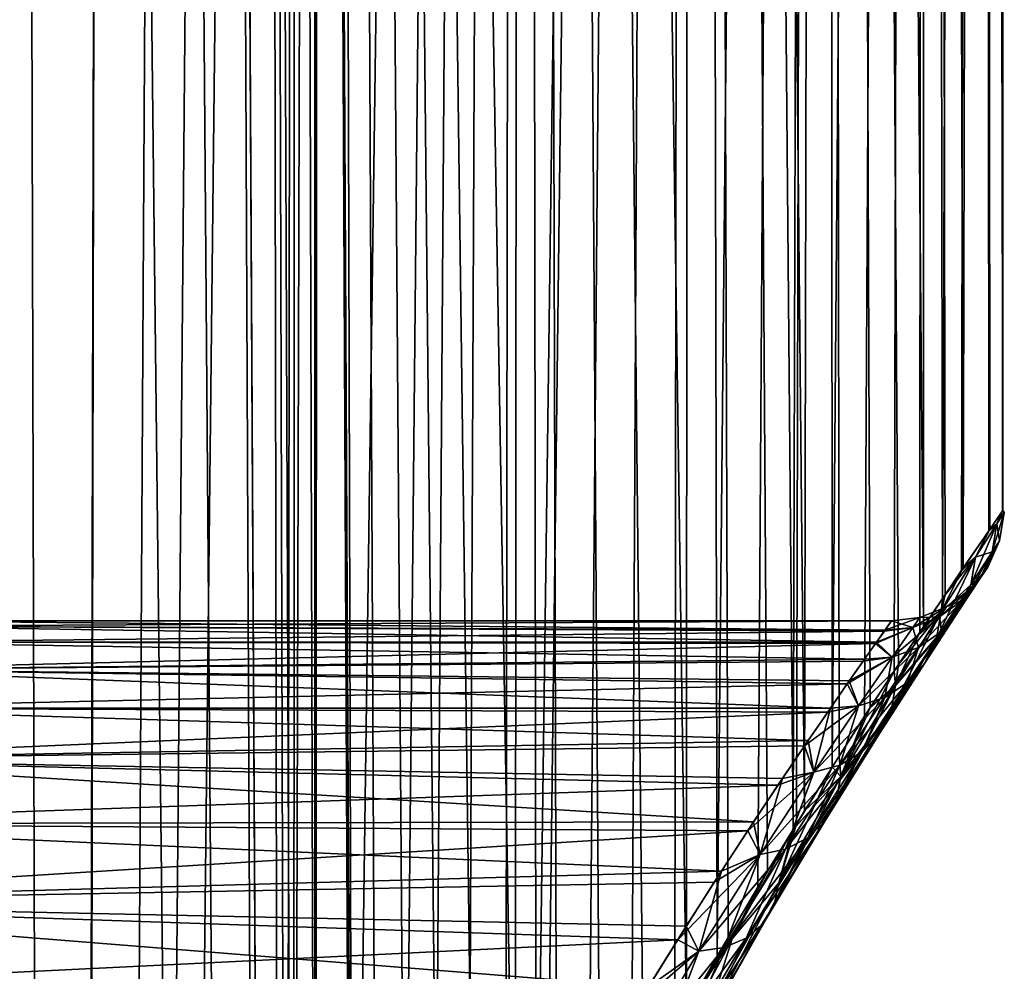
# Model space of a CAD drawing. Header units: millimetres. Extents: x -24 to 30, y -64 to 68.
# Tile 67 of 149: x 19.88 to 22.5, y -19.43 to -16.9. Entities that reach past the tile are written whole.
import ezdxf

# ---------------------------------------------------------------- set-up
doc = ezdxf.new("R2010")
doc.units = ezdxf.units.MM
doc.header["$LTSCALE"] = 52.148148
for name, color, linetype in [('72', 7, 'CONTINUOUS'), ('73', 7, 'CONTINUOUS'), ('81', 7, 'CONTINUOUS')]:
    doc.layers.add(name, color=color, linetype=linetype)

msp = doc.modelspace()

# ---------------------------------------------------------------- linework, layer by layer
at = {"layer": '72', "color": 253, "linetype": 'Continuous', "true_color": 0xaab4c3}
for points in [[(21.2132, 11, -4.2007), (20.7625, -21.6572, -4.8004), (20.678, -3, -4.9), (21.2132, 11, -4.2007)], [(21.094, -20.6707, 4.3718), (21.1991, -20.4278, 4.2215), (20.678, 11, 4.9), (21.094, -20.6707, 4.3718)], [(20.678, 11, 4.9), (21.1991, -20.4278, 4.2215), (21.2182, 11, 4.1933), (20.678, 11, 4.9)], [(20.9972, -20.9151, 4.5037), (21.094, -20.6707, 4.3718), (20.678, 11, 4.9), (20.9972, -20.9151, 4.5037)], [(20.91, -21.1588, 4.6175), (20.9972, -20.9151, 4.5037), (20.678, 11, 4.9), (20.91, -21.1588, 4.6175)], [(20.8332, -21.4003, 4.7142), (20.91, -21.1588, 4.6175), (20.678, 11, 4.9), (20.8332, -21.4003, 4.7142)], [(20.7673, -21.6384, 4.7946), (20.8332, -21.4003, 4.7142), (20.678, 11, 4.9), (20.7673, -21.6384, 4.7946)], [(20.678, -3, 4.9), (20.7673, -21.6384, 4.7946), (20.678, 11, 4.9), (20.678, -3, 4.9)], [(20.8986, -21.1929, -4.6321), (20.7625, -21.6572, -4.8004), (21.2132, 11, -4.2007), (20.8986, -21.1929, -4.6321)], [(20.9814, -20.9574, -4.5246), (20.8986, -21.1929, -4.6321), (21.2132, 11, -4.2007), (20.9814, -20.9574, -4.5246)], [(21.0735, -20.7208, -4.4003), (20.9814, -20.9574, -4.5246), (21.2132, 11, -4.2007), (21.0735, -20.7208, -4.4003)], [(21.1738, -20.4846, -4.2585), (21.0735, -20.7208, -4.4003), (21.2132, 11, -4.2007), (21.1738, -20.4846, -4.2585)], [(21.2548, -20.3064, -4.1385), (21.1738, -20.4846, -4.2585), (21.2132, 11, -4.2007), (21.2548, -20.3064, -4.1385)], [(21.1991, -20.4278, 4.2215), (21.2547, -20.3067, 4.1387), (21.2182, 11, 4.1933), (21.1991, -20.4278, 4.2215)], [(21.6672, 11, -3.4348), (21.2548, -20.3064, -4.1385), (21.2132, 11, -4.2007), (21.6672, 11, -3.4348)], [(21.5404, -19.7407, 3.6706), (21.6544, -19.5345, 3.4596), (21.2182, 11, 4.1933), (21.5404, -19.7407, 3.6706)], [(21.2182, 11, 4.1933), (21.6544, -19.5345, 3.4596), (21.6713, 11, 3.4269), (21.2182, 11, 4.1933)], [(21.4249, -19.9597, 3.8691), (21.5404, -19.7407, 3.6706), (21.2182, 11, 4.1933), (21.4249, -19.9597, 3.8691)], [(21.3103, -20.1897, 4.0534), (21.4249, -19.9597, 3.8691), (21.2182, 11, 4.1933), (21.3103, -20.1897, 4.0534)], [(21.2547, -20.3067, 4.1387), (21.3103, -20.1897, 4.0534), (21.2182, 11, 4.1933), (21.2547, -20.3067, 4.1387)], [(21.2811, -20.2506, -4.0985), (21.2548, -20.3064, -4.1385), (21.6672, 11, -3.4348), (21.2811, -20.2506, -4.0985)], [(21.3935, -20.0214, -3.9209), (21.2811, -20.2506, -4.0985), (21.6672, 11, -3.4348), (21.3935, -20.0214, -3.9209)], [(21.5084, -19.8002, -3.727), (21.3935, -20.0214, -3.9209), (21.6672, 11, -3.4348), (21.5084, -19.8002, -3.727)], [(21.6234, -19.5896, -3.5185), (21.5084, -19.8002, -3.727), (21.6672, 11, -3.4348), (21.6234, -19.5896, -3.5185)], [(21.7363, -19.3917, -3.2974), (21.6234, -19.5896, -3.5185), (21.6672, 11, -3.4348), (21.7363, -19.3917, -3.2974)], [(21.6544, -19.5345, 3.4596), (21.765, -19.3425, 3.238), (21.6713, 11, 3.4269), (21.6544, -19.5345, 3.4596)], [(22.0273, 11, -2.6206), (21.7363, -19.3917, -3.2974), (21.6672, 11, -3.4348), (22.0273, 11, -2.6206)], [(21.9383, -19.0546, 2.8478), (21.9689, -19.0052, 2.772), (21.6713, 11, 3.4269), (21.9383, -19.0546, 2.8478)], [(21.6713, 11, 3.4269), (21.9689, -19.0052, 2.772), (22.0304, 11, 2.6122), (21.6713, 11, 3.4269)], [(21.8702, -19.166, 3.0083), (21.9383, -19.0546, 2.8478), (21.6713, 11, 3.4269), (21.8702, -19.166, 3.0083)], [(21.765, -19.3425, 3.238), (21.8702, -19.166, 3.0083), (21.6713, 11, 3.4269), (21.765, -19.3425, 3.238)], [(21.8447, -19.2083, -3.0659), (21.7363, -19.3917, -3.2974), (22.0273, 11, -2.6206), (21.8447, -19.2083, -3.0659)], [(21.9379, -19.0553, -2.8488), (21.8447, -19.2083, -3.0659), (22.0273, 11, -2.6206), (21.9379, -19.0553, -2.8488)], [(21.947, -19.0407, -2.8266), (21.9379, -19.0553, -2.8488), (22.0273, 11, -2.6206), (21.947, -19.0407, -2.8266)], [(22.0418, -18.8891, -2.5812), (21.947, -19.0407, -2.8266), (22.0273, 11, -2.6206), (22.0418, -18.8891, -2.5812)], [(21.9689, -19.0052, 2.772), (22.0603, -18.86, 2.5303), (22.0304, 11, 2.6122), (21.9689, -19.0052, 2.772)], [(22.2883, 11, -1.7693), (22.0418, -18.8891, -2.5812), (22.0273, 11, -2.6206), (22.2883, 11, -1.7693)], [(22.2186, -18.6155, 2.035), (22.285, -18.5156, 1.7831), (22.0304, 11, 2.6122), (22.2186, -18.6155, 2.035)], [(22.0304, 11, 2.6122), (22.285, -18.5156, 1.7831), (22.2904, 11, 1.7607), (22.0304, 11, 2.6122)], [(22.1436, -18.7302, 2.2844), (22.2186, -18.6155, 2.035), (22.0304, 11, 2.6122), (22.1436, -18.7302, 2.2844)], [(22.0603, -18.86, 2.5303), (22.1436, -18.7302, 2.2844), (22.0304, 11, 2.6122), (22.0603, -18.86, 2.5303)], [(22.1285, -18.7536, -2.3311), (22.0418, -18.8891, -2.5812), (22.2883, 11, -1.7693), (22.1285, -18.7536, -2.3311)], [(22.2066, -18.6339, -2.0774), (22.1285, -18.7536, -2.3311), (22.2883, 11, -1.7693), (22.2066, -18.6339, -2.0774)], [(22.2755, -18.5297, -1.8211), (22.2066, -18.6339, -2.0774), (22.2883, 11, -1.7693), (22.2755, -18.5297, -1.8211)], [(22.3353, -18.4406, -1.5633), (22.2755, -18.5297, -1.8211), (22.2883, 11, -1.7693), (22.3353, -18.4406, -1.5633)], [(22.285, -18.5156, 1.7831), (22.3424, -18.4301, 1.5295), (22.2904, 11, 1.7607), (22.285, -18.5156, 1.7831)], [(22.4466, 11, -0.8932), (22.3353, -18.4406, -1.5633), (22.2883, 11, -1.7693), (22.4466, 11, -0.8932)], [(22.3424, -18.4301, 1.5295), (22.3909, -18.3586, 1.2748), (22.2904, 11, 1.7607), (22.3424, -18.4301, 1.5295)], [(22.2904, 11, 1.7607), (22.3909, -18.3586, 1.2748), (22.4477, 11, 0.8844), (22.2904, 11, 1.7607)], [(22.3857, -18.3662, -1.3045), (22.3353, -18.4406, -1.5633), (22.4466, 11, -0.8932), (22.3857, -18.3662, -1.3045)], [(22.4587, -18.2597, -0.7863), (22.3857, -18.3662, -1.3045), (22.4466, 11, -0.8932), (22.4587, -18.2597, -0.7863)], [(22.3909, -18.3586, 1.2748), (22.4611, -18.2562, 0.763), (22.4477, 11, 0.8844), (22.3909, -18.3586, 1.2748)], [(22.5, 11, -0.0044), (22.4587, -18.2597, -0.7863), (22.4466, 11, -0.8932), (22.5, 11, -0.0044)], [(22.4611, -18.2562, 0.763), (22.4959, -18.2059, 0.2484), (22.4477, 11, 0.8844), (22.4611, -18.2562, 0.763)], [(22.4477, 11, 0.8844), (22.4959, -18.2059, 0.2484), (22.5, 11, -0.0044), (22.4477, 11, 0.8844)], [(22.4952, -18.2069, -0.268), (22.4587, -18.2597, -0.7863), (22.5, 11, -0.0044), (22.4952, -18.2069, -0.268)], [(22.4959, -18.2059, 0.2484), (22.4952, -18.2069, -0.268), (22.5, 11, -0.0044), (22.4959, -18.2059, 0.2484)], [(20.678, -3, -4.9), (20.6666, -22.1097, -4.9133), (20.6626, -3.4, -4.9178), (20.678, -3, -4.9)], [(20.6626, -3.4, 4.9178), (20.6676, -22.1035, 4.912), (20.678, -3, 4.9), (20.6626, -3.4, 4.9178)], [(20.7625, -21.6572, -4.8004), (20.6666, -22.1097, -4.9133), (20.678, -3, -4.9), (20.7625, -21.6572, -4.8004)], [(20.6676, -22.1035, 4.912), (20.7673, -21.6384, 4.7946), (20.678, -3, 4.9), (20.6676, -22.1035, 4.912)], [(20.6666, -22.1097, -4.9133), (20.6091, -22.5581, -4.9788), (20.6626, -3.4, -4.9178), (20.6666, -22.1097, -4.9133)], [(20.6626, -3.4, -4.9178), (20.6091, -22.5581, -4.9788), (20.6161, -3.7954, -4.9709), (20.6626, -3.4, -4.9178)], [(20.6161, -3.7954, 4.9709), (20.6676, -22.1035, 4.912), (20.6626, -3.4, 4.9178), (20.6161, -3.7954, 4.9709)], [(20.6161, -3.7954, -4.9709), (20.5902, -23, -5), (20.538, -4.1808, -5.0577), (20.6161, -3.7954, -4.9709)], [(20.538, -4.1808, 5.0577), (20.6093, -22.5558, 4.9786), (20.6161, -3.7954, 4.9709), (20.538, -4.1808, 5.0577)], [(20.6091, -22.5581, -4.9788), (20.5902, -23, -5), (20.6161, -3.7954, -4.9709), (20.6091, -22.5581, -4.9788)], [(20.6093, -22.5558, 4.9786), (20.6676, -22.1035, 4.912), (20.6161, -3.7954, 4.9709), (20.6093, -22.5558, 4.9786)], [(20.5902, -23, -5), (20.0076, -53, -5.5833), (20.538, -4.1808, -5.0577), (20.5902, -23, -5)], [(20.538, -4.1808, -5.0577), (20.0076, -53, -5.5833), (20.4274, -4.5524, -5.1763), (20.538, -4.1808, -5.0577)], [(20.4274, -4.5524, 5.1763), (20.5902, -35, 5), (20.538, -4.1808, 5.0577), (20.4274, -4.5524, 5.1763)], [(20.5902, -35, 5), (20.5902, -23, 5), (20.538, -4.1808, 5.0577), (20.5902, -35, 5)], [(20.5902, -23, 5), (20.6093, -22.5558, 4.9786), (20.538, -4.1808, 5.0577), (20.5902, -23, 5)], [(20.4274, -4.5524, -5.1763), (20.0076, -53, -5.5833), (20.2823, -4.9073, -5.3242), (20.4274, -4.5524, -5.1763)], [(20.2823, -4.9073, 5.3242), (20.6398, -53, 4.944), (20.4274, -4.5524, 5.1763), (20.2823, -4.9073, 5.3242)], [(20.6398, -53, 4.944), (20.5902, -35, 5), (20.4274, -4.5524, 5.1763), (20.6398, -53, 4.944)], [(20.2823, -4.9073, -5.3242), (20.0076, -53, -5.5833), (20.1009, -5.242, -5.4982), (20.2823, -4.9073, -5.3242)], [(20.1009, -5.2419, 5.4982), (20.6398, -53, 4.944), (20.2823, -4.9073, 5.3242), (20.1009, -5.2419, 5.4982)], [(19.8808, -5.5533, 5.6945), (20.0076, -50, 5.5833), (20.1009, -5.2419, 5.4982), (19.8808, -5.5533, 5.6945)], [(19.8808, -5.5533, -5.6945), (20.1009, -5.242, -5.4982), (20.0076, -50, -5.5833), (19.8808, -5.5533, -5.6945)], [(20.0076, -50, 5.5833), (20.6398, -53, 4.944), (20.1009, -5.2419, 5.4982), (20.0076, -50, 5.5833)], [(20.1009, -5.242, -5.4982), (20.0076, -53, -5.5833), (20.0076, -50, -5.5833), (20.1009, -5.242, -5.4982)], [(19.3983, -50, -6.075), (19.8808, -5.5533, -5.6945), (20.0076, -50, -5.5833), (19.3983, -50, -6.075)], [(19.6183, -5.8401, 5.9095), (20.0076, -50, 5.5833), (19.8808, -5.5533, 5.6945), (19.6183, -5.8401, 5.9095)], [(19.3983, -50, 6.075), (20.0076, -50, 5.5833), (19.6183, -5.8401, 5.9095), (19.3983, -50, 6.075)]]:
    msp.add_3dface(points, dxfattribs=at)
at = {"layer": '73', "color": 253, "linetype": 'Continuous', "true_color": 0xaab4c3}
for points in [[(19.4859, -18.5141, 0.3563), (22.1599, -18.5566, 0.7114), (19.4432, -18.5568, 0.7128), (19.4859, -18.5141, 0.3563)], [(19.4432, -18.5568, -0.7126), (22.1809, -18.5269, -0.491), (19.4859, -18.5141, -0.3562), (19.4432, -18.5568, -0.7126)], [(19.5, -18.5), (22.1824, -18.5248, 0.4718), (19.4859, -18.5141, 0.3563), (19.5, -18.5)], [(22.1809, -18.5269, -0.491), (22.2, -18.5, -0.0085), (19.4859, -18.5141, -0.3562), (22.1809, -18.5269, -0.491)], [(19.4859, -18.5141, -0.3562), (22.2, -18.5, -0.0085), (19.5, -18.5), (19.4859, -18.5141, -0.3562)], [(22.1824, -18.5248, 0.4718), (22.1599, -18.5566, 0.7114), (19.4859, -18.5141, 0.3563), (22.1824, -18.5248, 0.4718)], [(22.2, -18.5, -0.0085), (22.1824, -18.5248, 0.4718), (19.5, -18.5), (22.2, -18.5, -0.0085)], [(22.1575, -18.56, -0.7326), (22.1809, -18.5269, -0.491), (19.4432, -18.5568, -0.7126), (22.1575, -18.56, -0.7326)], [(19.4432, -18.5568, 0.7128), (22.1283, -18.6015, 0.9503), (19.3711, -18.6289, 1.0692), (19.4432, -18.5568, 0.7128)], [(19.3712, -18.6288, -1.0691), (22.1575, -18.56, -0.7326), (19.4432, -18.5568, -0.7126), (19.3712, -18.6288, -1.0691)], [(22.1246, -18.6067, -0.9742), (22.1575, -18.56, -0.7326), (19.3712, -18.6288, -1.0691), (22.1246, -18.6067, -0.9742)], [(22.1599, -18.5566, 0.7114), (22.1283, -18.6015, 0.9503), (19.4432, -18.5568, 0.7128), (22.1599, -18.5566, 0.7114)], [(22.1283, -18.6015, 0.9503), (22.0876, -18.6597, 1.1883), (19.3711, -18.6289, 1.0692), (22.1283, -18.6015, 0.9503)], [(22.0823, -18.6673, -1.2156), (22.1246, -18.6067, -0.9742), (19.3712, -18.6288, -1.0691), (22.0823, -18.6673, -1.2156)], [(19.268, -18.732, -1.4261), (22.0823, -18.6673, -1.2156), (19.3712, -18.6288, -1.0691), (19.268, -18.732, -1.4261)], [(19.3711, -18.6289, 1.0692), (22.0376, -18.7318, 1.4255), (19.268, -18.732, 1.4262), (19.3711, -18.6289, 1.0692)], [(22.0876, -18.6597, 1.1883), (22.0376, -18.7318, 1.4255), (19.3711, -18.6289, 1.0692), (22.0876, -18.6597, 1.1883)], [(22.0303, -18.7423, -1.4568), (22.0823, -18.6673, -1.2156), (19.268, -18.732, -1.4261), (22.0303, -18.7423, -1.4568)], [(19.268, -18.732, 1.4262), (21.9784, -18.818, 1.6616), (19.1319, -18.8681, 1.7825), (19.268, -18.732, 1.4262)], [(19.1319, -18.868, -1.7824), (22.0303, -18.7423, -1.4568), (19.268, -18.732, -1.4261), (19.1319, -18.868, -1.7824)], [(21.9688, -18.8322, -1.6969), (22.0303, -18.7423, -1.4568), (19.1319, -18.868, -1.7824), (21.9688, -18.8322, -1.6969)], [(22.0376, -18.7318, 1.4255), (21.9784, -18.818, 1.6616), (19.268, -18.732, 1.4262), (22.0376, -18.7318, 1.4255)], [(21.9784, -18.818, 1.6616), (21.9102, -18.9189, 1.8959), (19.1319, -18.8681, 1.7825), (21.9784, -18.818, 1.6616)], [(21.8978, -18.9373, -1.9352), (21.9688, -18.8322, -1.6969), (19.1319, -18.868, -1.7824), (21.8978, -18.9373, -1.9352)], [(18.96, -19.04, -2.1373), (21.8978, -18.9373, -1.9352), (19.1319, -18.868, -1.7824), (18.96, -19.04, -2.1373)], [(19.1319, -18.8681, 1.7825), (21.833, -19.0346, 2.1274), (18.96, -19.04, 2.1374), (19.1319, -18.8681, 1.7825)], [(21.9102, -18.9189, 1.8959), (21.833, -19.0346, 2.1274), (19.1319, -18.8681, 1.7825), (21.9102, -18.9189, 1.8959)], [(21.8175, -19.0582, -2.1707), (21.8978, -18.9373, -1.9352), (18.96, -19.04, -2.1373), (21.8175, -19.0582, -2.1707)], [(18.96, -19.04, 2.1374), (21.7474, -19.1657, 2.3555), (18.7498, -19.2502, 2.4877), (18.96, -19.04, 2.1374)], [(18.7499, -19.2501, -2.4877), (21.8175, -19.0582, -2.1707), (18.96, -19.04, -2.1373), (18.7499, -19.2501, -2.4877)], [(21.833, -19.0346, 2.1274), (21.7474, -19.1657, 2.3555), (18.96, -19.04, 2.1374), (21.833, -19.0346, 2.1274)], [(21.7285, -19.195, -2.4025), (21.8175, -19.0582, -2.1707), (18.7499, -19.2501, -2.4877), (21.7285, -19.195, -2.4025)], [(21.7474, -19.1657, 2.3555), (21.6537, -19.3124, 2.579), (18.7498, -19.2502, 2.4877), (21.7474, -19.1657, 2.3555)], [(21.6313, -19.3481, -2.6294), (21.7285, -19.195, -2.4025), (18.7499, -19.2501, -2.4877), (21.6313, -19.3481, -2.6294)], [(18.7498, -19.2502, 2.4877), (21.5528, -19.4748, 2.7969), (18.4982, -19.5018, 2.8306), (18.7498, -19.2502, 2.4877)], [(18.4983, -19.5017, -2.8306), (21.6313, -19.3481, -2.6294), (18.7499, -19.2501, -2.4877), (18.4983, -19.5017, -2.8306)], [(21.6537, -19.3124, 2.579), (21.5528, -19.4748, 2.7969), (18.7498, -19.2502, 2.4877), (21.6537, -19.3124, 2.579)], [(21.5269, -19.5173, -2.8497), (21.6313, -19.3481, -2.6294), (18.4983, -19.5017, -2.8306), (21.5269, -19.5173, -2.8497)]]:
    msp.add_3dface(points, dxfattribs=at)
at = {"layer": '81', "color": 253, "linetype": 'Continuous', "true_color": 0xaab4c3}
for points in [[(22.4587, -18.2597, -0.7863), (22.4952, -18.2069, -0.268), (22.4805, -18.2414, -0.5364), (22.4587, -18.2597, -0.7863)], [(22.4959, -18.2059, 0.2484), (22.4611, -18.2562, 0.763), (22.4805, -18.2414, 0.5363), (22.4959, -18.2059, 0.2484)], [(22.4805, -18.2414, -0.5364), (22.4998, -18.2113, 0), (22.4679, -18.3163, -0.5273), (22.4805, -18.2414, -0.5364)], [(22.4679, -18.3163, -0.5273), (22.4998, -18.2113, 0), (22.4872, -18.2868, 0), (22.4679, -18.3163, -0.5273)], [(22.4998, -18.2113, 0), (22.4959, -18.2059, 0.2484), (22.4805, -18.2414, 0.5363), (22.4998, -18.2113, 0)], [(22.4805, -18.2414, -0.5364), (22.4952, -18.2069, -0.268), (22.4998, -18.2113, 0), (22.4805, -18.2414, -0.5364)], [(22.4998, -18.2113, 0), (22.4805, -18.2414, 0.5363), (22.4872, -18.2868, 0), (22.4998, -18.2113, 0)], [(22.4952, -18.2069, -0.268), (22.4959, -18.2059, 0.2484), (22.4998, -18.2113, 0), (22.4952, -18.2069, -0.268)], [(22.4237, -18.3305, -1.0625), (22.4805, -18.2414, -0.5364), (22.4112, -18.4039, -1.0447), (22.4237, -18.3305, -1.0625)], [(22.4112, -18.4039, -1.0447), (22.4805, -18.2414, -0.5364), (22.4679, -18.3163, -0.5273), (22.4112, -18.4039, -1.0447)], [(22.4237, -18.3305, -1.0625), (22.4587, -18.2597, -0.7863), (22.4805, -18.2414, -0.5364), (22.4237, -18.3305, -1.0625)], [(22.4805, -18.2414, 0.5363), (22.4611, -18.2562, 0.763), (22.4237, -18.3305, 1.0625), (22.4805, -18.2414, 0.5363)], [(22.4805, -18.2414, 0.5363), (22.4237, -18.3305, 1.0625), (22.4679, -18.3163, 0.5273), (22.4805, -18.2414, 0.5363)], [(22.4872, -18.2868, 0), (22.4805, -18.2414, 0.5363), (22.4679, -18.3163, 0.5273), (22.4872, -18.2868, 0)], [(22.3857, -18.3662, -1.3045), (22.4587, -18.2597, -0.7863), (22.4237, -18.3305, -1.0625), (22.3857, -18.3662, -1.3045)], [(22.4611, -18.2562, 0.763), (22.3909, -18.3586, 1.2748), (22.4237, -18.3305, 1.0625), (22.4611, -18.2562, 0.763)], [(22.4679, -18.3163, -0.5273), (22.4872, -18.2868, 0), (22.4367, -18.3855, -0.5176), (22.4679, -18.3163, -0.5273)], [(22.4367, -18.3855, -0.5176), (22.4872, -18.2868, 0), (22.4559, -18.3566, 0), (22.4367, -18.3855, -0.5176)], [(22.4872, -18.2868, 0), (22.4679, -18.3163, 0.5273), (22.4559, -18.3566, 0), (22.4872, -18.2868, 0)], [(22.3323, -18.4754, -1.5694), (22.4237, -18.3305, -1.0625), (22.3199, -18.5462, -1.5432), (22.3323, -18.4754, -1.5694)], [(22.3199, -18.5462, -1.5432), (22.4237, -18.3305, -1.0625), (22.4112, -18.4039, -1.0447), (22.3199, -18.5462, -1.5432)], [(22.3323, -18.4754, -1.5694), (22.3857, -18.3662, -1.3045), (22.4237, -18.3305, -1.0625), (22.3323, -18.4754, -1.5694)], [(22.4237, -18.3305, 1.0625), (22.3424, -18.4301, 1.5295), (22.3323, -18.4754, 1.5694), (22.4237, -18.3305, 1.0625)], [(22.4237, -18.3305, 1.0625), (22.3323, -18.4754, 1.5694), (22.4112, -18.4039, 1.0447), (22.4237, -18.3305, 1.0625)], [(22.3909, -18.3586, 1.2748), (22.3424, -18.4301, 1.5295), (22.4237, -18.3305, 1.0625), (22.3909, -18.3586, 1.2748)], [(22.4112, -18.4039, -1.0447), (22.4679, -18.3163, -0.5273), (22.3802, -18.4712, -1.0255), (22.4112, -18.4039, -1.0447)], [(22.3802, -18.4712, -1.0255), (22.4679, -18.3163, -0.5273), (22.4367, -18.3855, -0.5176), (22.3802, -18.4712, -1.0255)], [(22.4679, -18.3163, 0.5273), (22.4237, -18.3305, 1.0625), (22.4112, -18.4039, 1.0447), (22.4679, -18.3163, 0.5273)], [(22.4679, -18.3163, 0.5273), (22.4112, -18.4039, 1.0447), (22.4367, -18.3855, 0.5176), (22.4679, -18.3163, 0.5273)], [(22.4559, -18.3566, 0), (22.4679, -18.3163, 0.5273), (22.4367, -18.3855, 0.5176), (22.4559, -18.3566, 0)], [(22.4367, -18.3855, -0.5176), (22.4559, -18.3566, 0), (22.3888, -18.4445, -0.5078), (22.4367, -18.3855, -0.5176)], [(22.3888, -18.4445, -0.5078), (22.4559, -18.3566, 0), (22.4079, -18.4163, 0), (22.3888, -18.4445, -0.5078)], [(22.4559, -18.3566, 0), (22.4367, -18.3855, 0.5176), (22.4079, -18.4163, 0), (22.4559, -18.3566, 0)], [(22.3353, -18.4406, -1.5633), (22.3857, -18.3662, -1.3045), (22.3323, -18.4754, -1.5694), (22.3353, -18.4406, -1.5633)], [(22.3802, -18.4712, -1.0255), (22.4367, -18.3855, -0.5176), (22.3326, -18.528, -1.0063), (22.3802, -18.4712, -1.0255)], [(22.3326, -18.528, -1.0063), (22.4367, -18.3855, -0.5176), (22.3888, -18.4445, -0.5078), (22.3326, -18.528, -1.0063)], [(22.4367, -18.3855, 0.5176), (22.4112, -18.4039, 1.0447), (22.3802, -18.4712, 1.0255), (22.4367, -18.3855, 0.5176)], [(22.4367, -18.3855, 0.5176), (22.3802, -18.4712, 1.0255), (22.3888, -18.4445, 0.5078), (22.4367, -18.3855, 0.5176)], [(22.4079, -18.4163, 0), (22.4367, -18.3855, 0.5176), (22.3888, -18.4445, 0.5078), (22.4079, -18.4163, 0)], [(22.3199, -18.5462, -1.5432), (22.4112, -18.4039, -1.0447), (22.2893, -18.6105, -1.5152), (22.3199, -18.5462, -1.5432)], [(22.2893, -18.6105, -1.5152), (22.4112, -18.4039, -1.0447), (22.3802, -18.4712, -1.0255), (22.2893, -18.6105, -1.5152)], [(22.4112, -18.4039, 1.0447), (22.3323, -18.4754, 1.5694), (22.3199, -18.5462, 1.5432), (22.4112, -18.4039, 1.0447)], [(22.4112, -18.4039, 1.0447), (22.3199, -18.5462, 1.5432), (22.3802, -18.4712, 1.0255), (22.4112, -18.4039, 1.0447)], [(22.3424, -18.4301, 1.5295), (22.285, -18.5156, 1.7831), (22.3323, -18.4754, 1.5694), (22.3424, -18.4301, 1.5295)], [(22.3888, -18.4445, -0.5078), (22.4079, -18.4163, 0), (22.3275, -18.4893, -0.4985), (22.3888, -18.4445, -0.5078)], [(22.3275, -18.4893, -0.4985), (22.4079, -18.4163, 0), (22.3464, -18.4619, 0), (22.3275, -18.4893, -0.4985)], [(22.4079, -18.4163, 0), (22.3888, -18.4445, 0.5078), (22.3464, -18.4619, 0), (22.4079, -18.4163, 0)], [(22.3275, -18.4893, -0.4985), (22.3464, -18.4619, 0), (22.2566, -18.5171, -0.4904), (22.3275, -18.4893, -0.4985)], [(22.2566, -18.5171, -0.4904), (22.3464, -18.4619, 0), (22.2753, -18.4904, 0), (22.2566, -18.5171, -0.4904)], [(22.3326, -18.528, -1.0063), (22.3888, -18.4445, -0.5078), (22.2717, -18.5707, -0.9882), (22.3326, -18.528, -1.0063)], [(22.2717, -18.5707, -0.9882), (22.3888, -18.4445, -0.5078), (22.3275, -18.4893, -0.4985), (22.2717, -18.5707, -0.9882)], [(22.3464, -18.4619, 0), (22.3275, -18.4893, 0.4985), (22.2753, -18.4904, 0), (22.3464, -18.4619, 0)], [(22.2755, -18.5297, -1.8211), (22.3353, -18.4406, -1.5633), (22.3323, -18.4754, -1.5694), (22.2755, -18.5297, -1.8211)], [(22.3888, -18.4445, 0.5078), (22.3326, -18.528, 1.0063), (22.3275, -18.4893, 0.4985), (22.3888, -18.4445, 0.5078)], [(22.3464, -18.4619, 0), (22.3888, -18.4445, 0.5078), (22.3275, -18.4893, 0.4985), (22.3464, -18.4619, 0)], [(22.3888, -18.4445, 0.5078), (22.3802, -18.4712, 1.0255), (22.3326, -18.528, 1.0063), (22.3888, -18.4445, 0.5078)], [(22.1824, -18.5248, 0.4718), (22.2, -18.5, -0.0085), (22.2753, -18.4904, 0), (22.1824, -18.5248, 0.4718)], [(22.1824, -18.5248, 0.4718), (22.2753, -18.4904, 0), (22.2566, -18.5171, 0.4904), (22.1824, -18.5248, 0.4718)], [(22.2109, -18.6715, -2.0498), (22.3323, -18.4754, -1.5694), (22.1987, -18.7389, -2.0156), (22.2109, -18.6715, -2.0498)], [(22.1987, -18.7389, -2.0156), (22.3323, -18.4754, -1.5694), (22.3199, -18.5462, -1.5432), (22.1987, -18.7389, -2.0156)], [(22.2, -18.5, -0.0085), (22.2566, -18.5171, -0.4904), (22.2753, -18.4904, 0), (22.2, -18.5, -0.0085)], [(22.2717, -18.5707, -0.9882), (22.3275, -18.4893, -0.4985), (22.2014, -18.5965, -0.9725), (22.2717, -18.5707, -0.9882)], [(22.2014, -18.5965, -0.9725), (22.3275, -18.4893, -0.4985), (22.2566, -18.5171, -0.4904), (22.2014, -18.5965, -0.9725)], [(22.2109, -18.6715, -2.0498), (22.2755, -18.5297, -1.8211), (22.3323, -18.4754, -1.5694), (22.2109, -18.6715, -2.0498)], [(22.3323, -18.4754, 1.5694), (22.2186, -18.6155, 2.035), (22.2109, -18.6715, 2.0498), (22.3323, -18.4754, 1.5694)], [(22.3323, -18.4754, 1.5694), (22.2109, -18.6715, 2.0498), (22.3199, -18.5462, 1.5432), (22.3323, -18.4754, 1.5694)], [(22.285, -18.5156, 1.7831), (22.2186, -18.6155, 2.035), (22.3323, -18.4754, 1.5694), (22.285, -18.5156, 1.7831)], [(22.2893, -18.6105, -1.5152), (22.3802, -18.4712, -1.0255), (22.2423, -18.6641, -1.4872), (22.2893, -18.6105, -1.5152)], [(22.2423, -18.6641, -1.4872), (22.3802, -18.4712, -1.0255), (22.3326, -18.528, -1.0063), (22.2423, -18.6641, -1.4872)], [(22.3275, -18.4893, 0.4985), (22.2717, -18.5707, 0.9882), (22.2566, -18.5171, 0.4904), (22.3275, -18.4893, 0.4985)], [(22.2753, -18.4904, 0), (22.3275, -18.4893, 0.4985), (22.2566, -18.5171, 0.4904), (22.2753, -18.4904, 0)], [(22.3275, -18.4893, 0.4985), (22.3326, -18.528, 1.0063), (22.2717, -18.5707, 0.9882), (22.3275, -18.4893, 0.4985)], [(22.3802, -18.4712, 1.0255), (22.3199, -18.5462, 1.5432), (22.2893, -18.6105, 1.5152), (22.3802, -18.4712, 1.0255)], [(22.3802, -18.4712, 1.0255), (22.2893, -18.6105, 1.5152), (22.3326, -18.528, 1.0063), (22.3802, -18.4712, 1.0255)], [(22.1809, -18.5269, -0.491), (22.1575, -18.56, -0.7326), (22.2566, -18.5171, -0.4904), (22.1809, -18.5269, -0.491)], [(22.1575, -18.56, -0.7326), (22.2014, -18.5965, -0.9725), (22.2566, -18.5171, -0.4904), (22.1575, -18.56, -0.7326)], [(22.1599, -18.5566, 0.7114), (22.1824, -18.5248, 0.4718), (22.2566, -18.5171, 0.4904), (22.1599, -18.5566, 0.7114)], [(22.1599, -18.5566, 0.7114), (22.2566, -18.5171, 0.4904), (22.2014, -18.5965, 0.9725), (22.1599, -18.5566, 0.7114)], [(22.2, -18.5, -0.0085), (22.1809, -18.5269, -0.491), (22.2566, -18.5171, -0.4904), (22.2, -18.5, -0.0085)], [(22.2566, -18.5171, 0.4904), (22.2717, -18.5707, 0.9882), (22.2014, -18.5965, 0.9725), (22.2566, -18.5171, 0.4904)], [(22.2423, -18.6641, -1.4872), (22.3326, -18.528, -1.0063), (22.182, -18.7034, -1.4611), (22.2423, -18.6641, -1.4872)], [(22.182, -18.7034, -1.4611), (22.3326, -18.528, -1.0063), (22.2717, -18.5707, -0.9882), (22.182, -18.7034, -1.4611)], [(22.2066, -18.6339, -2.0774), (22.2755, -18.5297, -1.8211), (22.2109, -18.6715, -2.0498), (22.2066, -18.6339, -2.0774)], [(22.3326, -18.528, 1.0063), (22.2893, -18.6105, 1.5152), (22.2423, -18.6641, 1.4872), (22.3326, -18.528, 1.0063)], [(22.3326, -18.528, 1.0063), (22.2423, -18.6641, 1.4872), (22.2717, -18.5707, 0.9882), (22.3326, -18.528, 1.0063)], [(22.1575, -18.56, -0.7326), (22.1246, -18.6067, -0.9742), (22.2014, -18.5965, -0.9725), (22.1575, -18.56, -0.7326)], [(22.1283, -18.6015, 0.9503), (22.1599, -18.5566, 0.7114), (22.2014, -18.5965, 0.9725), (22.1283, -18.6015, 0.9503)], [(22.1987, -18.7389, -2.0156), (22.3199, -18.5462, -1.5432), (22.1684, -18.7992, -1.9796), (22.1987, -18.7389, -2.0156)], [(22.1684, -18.7992, -1.9796), (22.3199, -18.5462, -1.5432), (22.2893, -18.6105, -1.5152), (22.1684, -18.7992, -1.9796)], [(22.3199, -18.5462, 1.5432), (22.2109, -18.6715, 2.0498), (22.1987, -18.7389, 2.0156), (22.3199, -18.5462, 1.5432)], [(22.3199, -18.5462, 1.5432), (22.1987, -18.7389, 2.0156), (22.2893, -18.6105, 1.5152), (22.3199, -18.5462, 1.5432)], [(22.182, -18.7034, -1.4611), (22.2717, -18.5707, -0.9882), (22.1124, -18.726, -1.4386), (22.182, -18.7034, -1.4611)], [(22.1124, -18.726, -1.4386), (22.2717, -18.5707, -0.9882), (22.2014, -18.5965, -0.9725), (22.1124, -18.726, -1.4386)], [(22.2717, -18.5707, 0.9882), (22.2423, -18.6641, 1.4872), (22.182, -18.7034, 1.4611), (22.2717, -18.5707, 0.9882)], [(22.2717, -18.5707, 0.9882), (22.182, -18.7034, 1.4611), (22.2014, -18.5965, 0.9725), (22.2717, -18.5707, 0.9882)], [(22.1246, -18.6067, -0.9742), (22.0823, -18.6673, -1.2156), (22.2014, -18.5965, -0.9725), (22.1246, -18.6067, -0.9742)], [(22.0823, -18.6673, -1.2156), (22.1124, -18.726, -1.4386), (22.2014, -18.5965, -0.9725), (22.0823, -18.6673, -1.2156)], [(22.0876, -18.6597, 1.1883), (22.1283, -18.6015, 0.9503), (22.2014, -18.5965, 0.9725), (22.0876, -18.6597, 1.1883)], [(22.0876, -18.6597, 1.1883), (22.2014, -18.5965, 0.9725), (22.1124, -18.726, 1.4386), (22.0876, -18.6597, 1.1883)], [(22.2014, -18.5965, 0.9725), (22.182, -18.7034, 1.4611), (22.1124, -18.726, 1.4386), (22.2014, -18.5965, 0.9725)], [(22.1684, -18.7992, -1.9796), (22.2893, -18.6105, -1.5152), (22.122, -18.8485, -1.9438), (22.1684, -18.7992, -1.9796)], [(22.122, -18.8485, -1.9438), (22.2893, -18.6105, -1.5152), (22.2423, -18.6641, -1.4872), (22.122, -18.8485, -1.9438)], [(22.2186, -18.6155, 2.035), (22.1436, -18.7302, 2.2844), (22.2109, -18.6715, 2.0498), (22.2186, -18.6155, 2.035)], [(22.2893, -18.6105, 1.5152), (22.1987, -18.7389, 2.0156), (22.1684, -18.7992, 1.9795), (22.2893, -18.6105, 1.5152)], [(22.2893, -18.6105, 1.5152), (22.1684, -18.7992, 1.9795), (22.2423, -18.6641, 1.4872), (22.2893, -18.6105, 1.5152)], [(22.1285, -18.7536, -2.3311), (22.2066, -18.6339, -2.0774), (22.0648, -18.9137, -2.4984), (22.1285, -18.7536, -2.3311)], [(22.0648, -18.9137, -2.4984), (22.2066, -18.6339, -2.0774), (22.2109, -18.6715, -2.0498), (22.0648, -18.9137, -2.4984)], [(22.0823, -18.6673, -1.2156), (22.0303, -18.7423, -1.4568), (22.1124, -18.726, -1.4386), (22.0823, -18.6673, -1.2156)], [(22.0376, -18.7318, 1.4255), (22.0876, -18.6597, 1.1883), (22.1124, -18.726, 1.4386), (22.0376, -18.7318, 1.4255)], [(22.0648, -18.9137, -2.4984), (22.2109, -18.6715, -2.0498), (22.0527, -18.977, -2.457), (22.0648, -18.9137, -2.4984)], [(22.0527, -18.977, -2.457), (22.2109, -18.6715, -2.0498), (22.1987, -18.7389, -2.0156), (22.0527, -18.977, -2.457)], [(22.122, -18.8485, -1.9438), (22.2423, -18.6641, -1.4872), (22.0625, -18.8836, -1.9108), (22.122, -18.8485, -1.9438)], [(22.0625, -18.8836, -1.9108), (22.2423, -18.6641, -1.4872), (22.182, -18.7034, -1.4611), (22.0625, -18.8836, -1.9108)], [(22.2109, -18.6715, 2.0498), (22.1436, -18.7302, 2.2844), (22.0648, -18.9137, 2.4983), (22.2109, -18.6715, 2.0498)], [(22.2109, -18.6715, 2.0498), (22.0648, -18.9137, 2.4983), (22.1987, -18.7389, 2.0156), (22.2109, -18.6715, 2.0498)], [(22.2423, -18.6641, 1.4872), (22.1684, -18.7992, 1.9795), (22.122, -18.8485, 1.9438), (22.2423, -18.6641, 1.4872)], [(22.2423, -18.6641, 1.4872), (22.122, -18.8485, 1.9438), (22.182, -18.7034, 1.4611), (22.2423, -18.6641, 1.4872)], [(22.0303, -18.7423, -1.4568), (21.9688, -18.8322, -1.6969), (22.1124, -18.726, -1.4386), (22.0303, -18.7423, -1.4568)], [(21.9688, -18.8322, -1.6969), (21.9937, -18.9021, -1.8827), (22.1124, -18.726, -1.4386), (21.9688, -18.8322, -1.6969)], [(22.0625, -18.8836, -1.9108), (22.182, -18.7034, -1.4611), (21.9937, -18.9021, -1.8827), (22.0625, -18.8836, -1.9108)], [(21.9937, -18.9021, -1.8827), (22.182, -18.7034, -1.4611), (22.1124, -18.726, -1.4386), (21.9937, -18.9021, -1.8827)], [(22.0376, -18.7318, 1.4255), (22.1124, -18.726, 1.4386), (21.9937, -18.9021, 1.8827), (22.0376, -18.7318, 1.4255)], [(22.1124, -18.726, 1.4386), (22.0625, -18.8836, 1.9108), (21.9937, -18.9021, 1.8827), (22.1124, -18.726, 1.4386)], [(22.182, -18.7034, 1.4611), (22.122, -18.8485, 1.9438), (22.0625, -18.8836, 1.9108), (22.182, -18.7034, 1.4611)], [(22.182, -18.7034, 1.4611), (22.0625, -18.8836, 1.9108), (22.1124, -18.726, 1.4386), (22.182, -18.7034, 1.4611)], [(21.9784, -18.818, 1.6616), (22.0376, -18.7318, 1.4255), (21.9937, -18.9021, 1.8827), (21.9784, -18.818, 1.6616)], [(22.0527, -18.977, -2.457), (22.1987, -18.7389, -2.0156), (22.0228, -19.0325, -2.4137), (22.0527, -18.977, -2.457)], [(22.0228, -19.0325, -2.4137), (22.1987, -18.7389, -2.0156), (22.1684, -18.7992, -1.9796), (22.0228, -19.0325, -2.4137)], [(22.1987, -18.7389, 2.0156), (22.0648, -18.9137, 2.4983), (22.0527, -18.9769, 2.4569), (22.1987, -18.7389, 2.0156)], [(22.1987, -18.7389, 2.0156), (22.0527, -18.9769, 2.4569), (22.1684, -18.7992, 1.9795), (22.1987, -18.7389, 2.0156)], [(22.1436, -18.7302, 2.2844), (22.0603, -18.86, 2.5303), (22.0648, -18.9137, 2.4983), (22.1436, -18.7302, 2.2844)], [(22.0418, -18.8891, -2.5812), (22.1285, -18.7536, -2.3311), (22.0648, -18.9137, -2.4984), (22.0418, -18.8891, -2.5812)], [(22.0228, -19.0325, -2.4137), (22.1684, -18.7992, -1.9796), (21.977, -19.0768, -2.3713), (22.0228, -19.0325, -2.4137)], [(21.977, -19.0768, -2.3713), (22.1684, -18.7992, -1.9796), (22.122, -18.8485, -1.9438), (21.977, -19.0768, -2.3713)], [(22.1684, -18.7992, 1.9795), (22.0527, -18.9769, 2.4569), (22.0228, -19.0325, 2.4136), (22.1684, -18.7992, 1.9795)], [(22.1684, -18.7992, 1.9795), (22.0228, -19.0325, 2.4136), (22.122, -18.8485, 1.9438), (22.1684, -18.7992, 1.9795)], [(21.9102, -18.9189, 1.8959), (21.9784, -18.818, 1.6616), (21.9937, -18.9021, 1.8827), (21.9102, -18.9189, 1.8959)], [(21.9688, -18.8322, -1.6969), (21.8978, -18.9373, -1.9352), (21.9937, -18.9021, -1.8827), (21.9688, -18.8322, -1.6969)], [(21.977, -19.0768, -2.3713), (22.122, -18.8485, -1.9438), (21.9182, -19.107, -2.3326), (21.977, -19.0768, -2.3713)], [(21.9182, -19.107, -2.3326), (22.122, -18.8485, -1.9438), (22.0625, -18.8836, -1.9108), (21.9182, -19.107, -2.3326)], [(22.122, -18.8485, 1.9438), (22.0228, -19.0325, 2.4136), (21.977, -19.0768, 2.3712), (22.122, -18.8485, 1.9438)], [(22.122, -18.8485, 1.9438), (21.977, -19.0768, 2.3712), (22.0625, -18.8836, 1.9108), (22.122, -18.8485, 1.9438)], [(21.9182, -19.107, -2.3326), (22.0625, -18.8836, -1.9108), (21.8503, -19.121, -2.3), (21.9182, -19.107, -2.3326)], [(21.8503, -19.121, -2.3), (22.0625, -18.8836, -1.9108), (21.9937, -18.9021, -1.8827), (21.8503, -19.121, -2.3)], [(22.0625, -18.8836, 1.9108), (21.977, -19.0768, 2.3712), (21.9182, -19.107, 2.3325), (22.0625, -18.8836, 1.9108)], [(22.0625, -18.8836, 1.9108), (21.9182, -19.107, 2.3325), (21.9937, -18.9021, 1.8827), (22.0625, -18.8836, 1.9108)], [(22.0603, -18.86, 2.5303), (21.9689, -19.0052, 2.772), (22.0648, -18.9137, 2.4983), (22.0603, -18.86, 2.5303)], [(21.8978, -18.9373, -1.9352), (21.8175, -19.0582, -2.1707), (21.9937, -18.9021, -1.8827), (21.8978, -18.9373, -1.9352)], [(21.8175, -19.0582, -2.1707), (21.8503, -19.121, -2.3), (21.9937, -18.9021, -1.8827), (21.8175, -19.0582, -2.1707)], [(21.9102, -18.9189, 1.8959), (21.9937, -18.9021, 1.8827), (21.8503, -19.121, 2.3), (21.9102, -18.9189, 1.8959)], [(21.9937, -18.9021, 1.8827), (21.9182, -19.107, 2.3325), (21.8503, -19.121, 2.3), (21.9937, -18.9021, 1.8827)], [(21.947, -19.0407, -2.8266), (22.0418, -18.8891, -2.5812), (21.8998, -19.1969, -2.9117), (21.947, -19.0407, -2.8266)], [(21.8998, -19.1969, -2.9117), (22.0418, -18.8891, -2.5812), (22.0648, -18.9137, -2.4984), (21.8998, -19.1969, -2.9117)], [(21.833, -19.0346, 2.1274), (21.9102, -18.9189, 1.8959), (21.8503, -19.121, 2.3), (21.833, -19.0346, 2.1274)], [(21.8998, -19.1969, -2.9117), (22.0648, -18.9137, -2.4984), (21.8879, -19.2553, -2.8637), (21.8998, -19.1969, -2.9117)], [(21.8879, -19.2553, -2.8637), (22.0648, -18.9137, -2.4984), (22.0527, -18.977, -2.457), (21.8879, -19.2553, -2.8637)], [(22.0648, -18.9137, 2.4983), (21.9383, -19.0546, 2.8478), (21.8998, -19.1969, 2.9117), (22.0648, -18.9137, 2.4983)], [(22.0648, -18.9137, 2.4983), (21.8998, -19.1969, 2.9117), (22.0527, -18.9769, 2.4569), (22.0648, -18.9137, 2.4983)], [(21.9689, -19.0052, 2.772), (21.9383, -19.0546, 2.8478), (22.0648, -18.9137, 2.4983), (21.9689, -19.0052, 2.772)], [(21.8879, -19.2553, -2.8637), (22.0527, -18.977, -2.457), (21.8583, -19.3056, -2.8141), (21.8879, -19.2553, -2.8637)], [(21.8583, -19.3056, -2.8141), (22.0527, -18.977, -2.457), (22.0228, -19.0325, -2.4137), (21.8583, -19.3056, -2.8141)], [(22.0527, -18.9769, 2.4569), (21.8998, -19.1969, 2.9117), (21.8879, -19.2553, 2.8637), (22.0527, -18.9769, 2.4569)], [(22.0527, -18.9769, 2.4569), (21.8879, -19.2553, 2.8637), (22.0228, -19.0325, 2.4136), (22.0527, -18.9769, 2.4569)], [(21.7474, -19.1657, 2.3555), (21.833, -19.0346, 2.1274), (21.8503, -19.121, 2.3), (21.7474, -19.1657, 2.3555)], [(21.8583, -19.3056, -2.8141), (22.0228, -19.0325, -2.4137), (21.813, -19.3444, -2.7662), (21.8583, -19.3056, -2.8141)], [(21.813, -19.3444, -2.7662), (22.0228, -19.0325, -2.4137), (21.977, -19.0768, -2.3713), (21.813, -19.3444, -2.7662)], [(22.0228, -19.0325, 2.4136), (21.8879, -19.2553, 2.8637), (21.8583, -19.3056, 2.8141), (22.0228, -19.0325, 2.4136)], [(22.0228, -19.0325, 2.4136), (21.8583, -19.3056, 2.8141), (21.977, -19.0768, 2.3712), (22.0228, -19.0325, 2.4136)], [(21.9379, -19.0553, -2.8488), (21.947, -19.0407, -2.8266), (21.8998, -19.1969, -2.9117), (21.9379, -19.0553, -2.8488)], [(21.8175, -19.0582, -2.1707), (21.7285, -19.195, -2.4025), (21.8503, -19.121, -2.3), (21.8175, -19.0582, -2.1707)], [(21.8447, -19.2083, -3.0659), (21.9379, -19.0553, -2.8488), (21.7761, -19.3459, -3.2134), (21.8447, -19.2083, -3.0659)], [(21.7761, -19.3459, -3.2134), (21.9379, -19.0553, -2.8488), (21.8998, -19.1969, -2.9117), (21.7761, -19.3459, -3.2134)], [(21.9383, -19.0546, 2.8478), (21.8702, -19.166, 3.0083), (21.7764, -19.3455, 3.2128), (21.9383, -19.0546, 2.8478)], [(21.9383, -19.0546, 2.8478), (21.7764, -19.3455, 3.2128), (21.8998, -19.1969, 2.9117), (21.9383, -19.0546, 2.8478)], [(21.813, -19.3444, -2.7662), (21.977, -19.0768, -2.3713), (21.7548, -19.3693, -2.723), (21.813, -19.3444, -2.7662)], [(21.7548, -19.3693, -2.723), (21.977, -19.0768, -2.3713), (21.9182, -19.107, -2.3326), (21.7548, -19.3693, -2.723)], [(21.977, -19.0768, 2.3712), (21.8583, -19.3056, 2.8141), (21.813, -19.3444, 2.7662), (21.977, -19.0768, 2.3712)], [(21.977, -19.0768, 2.3712), (21.813, -19.3444, 2.7662), (21.9182, -19.107, 2.3325), (21.977, -19.0768, 2.3712)], [(21.7548, -19.3693, -2.723), (21.9182, -19.107, -2.3326), (21.6877, -19.3785, -2.6874), (21.7548, -19.3693, -2.723)], [(21.6877, -19.3785, -2.6874), (21.9182, -19.107, -2.3326), (21.8503, -19.121, -2.3), (21.6877, -19.3785, -2.6874)], [(21.9182, -19.107, 2.3325), (21.813, -19.3444, 2.7662), (21.7548, -19.3693, 2.723), (21.9182, -19.107, 2.3325)], [(21.9182, -19.107, 2.3325), (21.7548, -19.3693, 2.723), (21.8503, -19.121, 2.3), (21.9182, -19.107, 2.3325)], [(21.7285, -19.195, -2.4025), (21.6313, -19.3481, -2.6294), (21.8503, -19.121, -2.3), (21.7285, -19.195, -2.4025)], [(21.6313, -19.3481, -2.6294), (21.6877, -19.3785, -2.6874), (21.8503, -19.121, -2.3), (21.6313, -19.3481, -2.6294)], [(21.7474, -19.1657, 2.3555), (21.8503, -19.121, 2.3), (21.6877, -19.3785, 2.6874), (21.7474, -19.1657, 2.3555)], [(21.8503, -19.121, 2.3), (21.7548, -19.3693, 2.723), (21.6877, -19.3785, 2.6874), (21.8503, -19.121, 2.3)], [(21.6537, -19.3124, 2.579), (21.7474, -19.1657, 2.3555), (21.6877, -19.3785, 2.6874), (21.6537, -19.3124, 2.579)], [(21.8702, -19.166, 3.0083), (21.765, -19.3425, 3.238), (21.7764, -19.3455, 3.2128), (21.8702, -19.166, 3.0083)], [(21.722, -19.5166, -3.2876), (21.8998, -19.1969, -2.9117), (21.7102, -19.5697, -3.2337), (21.722, -19.5166, -3.2876)], [(21.7102, -19.5697, -3.2337), (21.8998, -19.1969, -2.9117), (21.8879, -19.2553, -2.8637), (21.7102, -19.5697, -3.2337)], [(21.8998, -19.1969, 2.9117), (21.7764, -19.3455, 3.2128), (21.722, -19.5166, 3.2876), (21.8998, -19.1969, 2.9117)], [(21.722, -19.5166, -3.2876), (21.7761, -19.3459, -3.2134), (21.8998, -19.1969, -2.9117), (21.722, -19.5166, -3.2876)], [(21.8998, -19.1969, 2.9117), (21.722, -19.5166, 3.2876), (21.8879, -19.2553, 2.8637), (21.8998, -19.1969, 2.9117)], [(21.7363, -19.3917, -3.2974), (21.8447, -19.2083, -3.0659), (21.7761, -19.3459, -3.2134), (21.7363, -19.3917, -3.2974)], [(21.7102, -19.5697, -3.2337), (21.8879, -19.2553, -2.8637), (21.6808, -19.6142, -3.1788), (21.7102, -19.5697, -3.2337)], [(21.6808, -19.6142, -3.1788), (21.8879, -19.2553, -2.8637), (21.8583, -19.3056, -2.8141), (21.6808, -19.6142, -3.1788)], [(21.8879, -19.2553, 2.8637), (21.722, -19.5166, 3.2876), (21.7102, -19.5696, 3.2337), (21.8879, -19.2553, 2.8637)], [(21.8879, -19.2553, 2.8637), (21.7102, -19.5696, 3.2337), (21.8583, -19.3056, 2.8141), (21.8879, -19.2553, 2.8637)], [(21.5528, -19.4748, 2.7969), (21.6537, -19.3124, 2.579), (21.6877, -19.3785, 2.6874), (21.5528, -19.4748, 2.7969)], [(21.6808, -19.6142, -3.1788), (21.8583, -19.3056, -2.8141), (21.6358, -19.6473, -3.1265), (21.6808, -19.6142, -3.1788)], [(21.6358, -19.6473, -3.1265), (21.8583, -19.3056, -2.8141), (21.813, -19.3444, -2.7662), (21.6358, -19.6473, -3.1265)], [(21.8583, -19.3056, 2.8141), (21.7102, -19.5696, 3.2337), (21.6808, -19.6142, 3.1788), (21.8583, -19.3056, 2.8141)], [(21.8583, -19.3056, 2.8141), (21.6808, -19.6142, 3.1788), (21.813, -19.3444, 2.7662), (21.8583, -19.3056, 2.8141)], [(21.6313, -19.3481, -2.6294), (21.5269, -19.5173, -2.8497), (21.6877, -19.3785, -2.6874), (21.6313, -19.3481, -2.6294)], [(21.6358, -19.6473, -3.1265), (21.813, -19.3444, -2.7662), (21.5782, -19.6668, -3.0801), (21.6358, -19.6473, -3.1265)], [(21.5782, -19.6668, -3.0801), (21.813, -19.3444, -2.7662), (21.7548, -19.3693, -2.723), (21.5782, -19.6668, -3.0801)], [(21.7363, -19.3917, -3.2974), (21.7761, -19.3459, -3.2134), (21.6069, -19.666, -3.5444), (21.7363, -19.3917, -3.2974)], [(21.6069, -19.666, -3.5444), (21.7761, -19.3459, -3.2134), (21.722, -19.5166, -3.2876), (21.6069, -19.666, -3.5444)], [(21.7764, -19.3455, 3.2128), (21.6544, -19.5345, 3.4596), (21.6071, -19.6655, 3.544), (21.7764, -19.3455, 3.2128)], [(21.7764, -19.3455, 3.2128), (21.6071, -19.6655, 3.544), (21.722, -19.5166, 3.2876), (21.7764, -19.3455, 3.2128)], [(21.813, -19.3444, 2.7662), (21.6808, -19.6142, 3.1788), (21.6358, -19.6473, 3.1265), (21.813, -19.3444, 2.7662)], [(21.813, -19.3444, 2.7662), (21.6358, -19.6473, 3.1265), (21.7548, -19.3693, 2.723), (21.813, -19.3444, 2.7662)], [(21.765, -19.3425, 3.238), (21.6544, -19.5345, 3.4596), (21.7764, -19.3455, 3.2128), (21.765, -19.3425, 3.238)], [(21.5782, -19.6668, -3.0801), (21.7548, -19.3693, -2.723), (21.5116, -19.6714, -3.0426), (21.5782, -19.6668, -3.0801)], [(21.5116, -19.6714, -3.0426), (21.7548, -19.3693, -2.723), (21.6877, -19.3785, -2.6874), (21.5116, -19.6714, -3.0426)], [(21.5528, -19.4748, 2.7969), (21.6877, -19.3785, 2.6874), (21.5116, -19.6714, 3.0426), (21.5528, -19.4748, 2.7969)], [(21.5269, -19.5173, -2.8497), (21.5116, -19.6714, -3.0426), (21.6877, -19.3785, -2.6874), (21.5269, -19.5173, -2.8497)], [(21.6877, -19.3785, 2.6874), (21.5782, -19.6667, 3.08), (21.5116, -19.6714, 3.0426), (21.6877, -19.3785, 2.6874)], [(21.7548, -19.3693, 2.723), (21.6358, -19.6473, 3.1265), (21.5782, -19.6667, 3.08), (21.7548, -19.3693, 2.723)], [(21.7548, -19.3693, 2.723), (21.5782, -19.6667, 3.08), (21.6877, -19.3785, 2.6874), (21.7548, -19.3693, 2.723)], [(21.6234, -19.5896, -3.5185), (21.7363, -19.3917, -3.2974), (21.6069, -19.666, -3.5444), (21.6234, -19.5896, -3.5185)]]:
    msp.add_3dface(points, dxfattribs=at)

doc.saveas('drawing.dxf')
